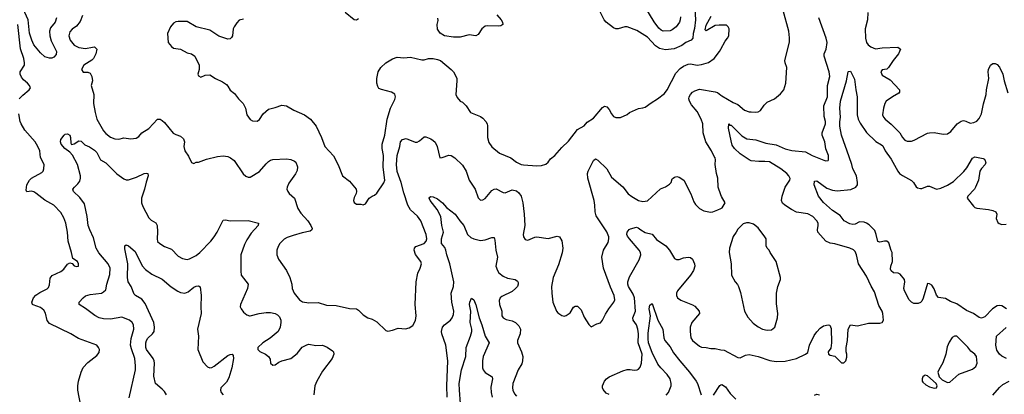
# Model space of a CAD drawing. Header units: inches. Extents: x 1843162 to 1959474, y 907081 to 1016326.
# Tile 23 of 256: x 1853786 to 1862512, y 924174 to 927492. Entities that reach past the tile are written whole.
import ezdxf

# ---------------------------------------------------------------- set-up
doc = ezdxf.new("R2010")
doc.units = ezdxf.units.IN
doc.header["$MEASUREMENT"] = 0
doc.layers.add('B8952', color=7, linetype='Continuous')
doc.layers.add('B8962', color=7, linetype='Continuous')

msp = doc.modelspace()

# ---------------------------------------------------------------- linework, layer by layer
at = {"layer": 'B8952', "color": 5}
for points, elevation in [([(1854111.6, 927510), (1854099.8, 927470), (1854060, 927420), (1854050.8, 927390), (1854053.9, 927350), (1854064.1, 927304.1), (1854111, 927210), (1854110, 927183.7), (1854090, 927160.5), (1854070, 927153), (1854050, 927153), (1854010, 927163.5), (1853970, 927197.7), (1853912.5, 927270), (1853892.9, 927310), (1853873.7, 927373.7), (1853861, 927490), (1853815.4, 927590)], 740), ([(1859768, 927590), (1859774, 927490), (1859766.6, 927413.4), (1859755.5, 927370), (1859751.3, 927330), (1859738, 927310), (1859690, 927289.3), (1859655.3, 927264.7), (1859585.3, 927234.7), (1859510, 927225.3), (1859456, 927236), (1859420.7, 927260.7), (1859350, 927337.4), (1859256.6, 927396.6), (1859170, 927429.5), (1859150, 927429.4), (1859090, 927412), (1859070, 927412), (1859050, 927420.7), (1858982.9, 927470), (1858965.6, 927490), (1858926.7, 927566.7)], 780), ([(1859642.8, 927517.2), (1859640.2, 927490), (1859633.6, 927470), (1859605.3, 927430), (1859570, 927401.3), (1859550, 927394.7), (1859490, 927391.1), (1859470, 927398.3), (1859450, 927418.3), (1859410, 927474.2), (1859334.4, 927594.4)], 760), ([(1854344, 927530), (1854323.4, 927476.6), (1854290, 927436.3), (1854250, 927407.3), (1854230, 927385.2), (1854221.1, 927350), (1854232, 927310), (1854270, 927265.3), (1854310, 927246.9), (1854370, 927238), (1854430, 927250.4), (1854450, 927250.5), (1854470.4, 927230.4), (1854461.6, 927190), (1854440.5, 927150), (1854425.5, 927134.5), (1854354, 927090), (1854334, 927050), (1854348.8, 927028.8), (1854390, 927027.7), (1854410, 927017.3), (1854424.9, 926990), (1854430.8, 926950), (1854420.5, 926910), (1854444.2, 926830), (1854440.3, 926750), (1854453.8, 926670), (1854470.3, 926610), (1854530, 926508.7), (1854550, 926484.2), (1854590, 926451.7), (1854630, 926437), (1854665.1, 926434.9), (1854710, 926446), (1854770, 926437.2), (1854817.1, 926442.9), (1854843.1, 926456.9), (1854870, 926490.8), (1854930, 926527.7), (1855008.7, 926610), (1855030, 926610.6), (1855050, 926600.7), (1855070, 926582.8), (1855147.5, 926487.5), (1855170, 926474.9), (1855210, 926462), (1855237.3, 926437.3), (1855246, 926410), (1855242, 926370), (1855248.8, 926330), (1855283.4, 926283.4), (1855310, 926226), (1855330, 926218), (1855349.3, 926230.7), (1855371, 926231), (1855442.2, 926257.8), (1855539.6, 926280.4), (1855590, 926285.2), (1855630, 926281.3), (1855654, 926270), (1855685.6, 926245.6), (1855766.7, 926126.7), (1855790, 926105.5), (1855810, 926098), (1855830, 926096.3), (1855912.1, 926147.9), (1855970, 926216.4), (1855990, 926236.4), (1856010, 926248.5), (1856030, 926253.1), (1856150, 926258.9), (1856190, 926254.6), (1856220.3, 926240.3), (1856232, 926230), (1856247.2, 926190), (1856244.2, 926155.8), (1856230, 926127.3), (1856170, 926044.5), (1856155.6, 926010), (1856154.9, 925990), (1856161.3, 925970), (1856173.5, 925953.5), (1856221.6, 925910), (1856250, 925819.1), (1856278.9, 925778.9), (1856339.5, 925710), (1856367, 925670), (1856376.7, 925643.3), (1856376.3, 925630), (1856361.3, 925618.7), (1856290, 925603.9), (1856210, 925579.7), (1856157.6, 925562.4), (1856131.3, 925548.7), (1856090.4, 925510), (1856076, 925484), (1856066.4, 925450), (1856066, 925410), (1856080.3, 925370), (1856151.8, 925270), (1856181.6, 925210), (1856197.1, 925150), (1856202, 925110), (1856218, 925070), (1856264.9, 925010), (1856292.3, 924992.3), (1856350, 924983.1), (1856430, 924987.7), (1856504.9, 924964.9), (1856590, 924961.3), (1856710, 924933), (1856770, 924930.6), (1856790, 924919.1), (1856830, 924879.3), (1856870, 924850.8), (1856910, 924841), (1856950, 924817.3), (1857030, 924738.8), (1857050, 924734.8), (1857090, 924743), (1857141.3, 924758.7), (1857204.8, 924755.2), (1857238, 924762), (1857270, 924782.8), (1857292.7, 924827.3), (1857300.5, 924870), (1857289.7, 924970), (1857299.7, 925170), (1857314.1, 925245.8), (1857335.1, 925290), (1857346, 925330), (1857340.9, 925350), (1857292.7, 925412.7), (1857281.7, 925450), (1857283.6, 925470), (1857296.9, 925483.1), (1857370, 925510.3), (1857387.4, 925530), (1857393.4, 925550), (1857389.8, 925590), (1857342.2, 925710), (1857312, 925752), (1857250, 925808.3), (1857225.9, 925850), (1857190, 925958.7), (1857166, 926050), (1857130.9, 926149.1), (1857125.6, 926210), (1857131.9, 926290), (1857155.4, 926370), (1857162.4, 926410), (1857177.6, 926430), (1857210, 926440.9), (1857290, 926408.8), (1857310, 926408.9), (1857330, 926418.4), (1857370, 926453.4), (1857385.4, 926454.6), (1857430, 926437), (1857450, 926423.1), (1857466.9, 926406.9), (1857487.2, 926370), (1857508.7, 926268.7), (1857530, 926270.4), (1857588.7, 926291.3), (1857610, 926288.9), (1857643.8, 926270), (1857710, 926204.9), (1857743.6, 926150), (1857769.2, 926070), (1857821.6, 925990), (1857850, 925913.4), (1857870, 925893), (1857890, 925896.4), (1857910, 925908.4), (1857970, 925979.5), (1857990, 925991.7), (1858010, 925992.8), (1858070, 925960.3), (1858090, 925959.5), (1858150, 925986), (1858190, 925975.3), (1858210, 925958.9), (1858231.2, 925930), (1858245, 925870), (1858258.2, 925770), (1858264, 925670), (1858248.9, 925590), (1858252.4, 925570), (1858266.3, 925546.3), (1858290, 925539.3), (1858350, 925565.5), (1858370, 925568), (1858470, 925554.9), (1858550, 925576.3), (1858570.8, 925570), (1858592.1, 925532.1), (1858599.3, 925470), (1858593.3, 925426.7), (1858560.4, 925319.6), (1858514.9, 925210), (1858500.5, 925130), (1858501.6, 925070), (1858510.7, 924990), (1858544.7, 924910), (1858554.8, 924894.8), (1858590, 924871), (1858610, 924866.8), (1858630, 924870.7), (1858663.3, 924896.7), (1858694.8, 924945.2), (1858710, 924956), (1858730, 924956), (1858762, 924922), (1858790, 924856), (1858830, 924791.3), (1858850, 924771.3), (1858902, 924798), (1858932, 924808), (1858950, 924831), (1858976.3, 924883.7), (1859007.9, 924932.1), (1859052.7, 924990), (1859059.3, 925010), (1859054.5, 925050), (1859022.3, 925122.3), (1858961.2, 925290), (1858945.2, 925390), (1858959.3, 925450), (1859001.2, 925518.8), (1859007.6, 925550), (1859006, 925570), (1858990, 925614), (1858895, 925755), (1858885.8, 925790), (1858883.4, 925850), (1858876.8, 925890), (1858821.2, 926090), (1858819.3, 926130), (1858824.2, 926150), (1858870, 926246), (1858890, 926259.3), (1858910, 926247), (1858990.3, 926170), (1859030, 926097), (1859132.5, 926012.5), (1859178.4, 925950), (1859210, 925926.4), (1859270, 925892.2), (1859310, 925881.3), (1859350, 925888.4), (1859465.7, 925994.3), (1859510, 926010.5), (1859544.9, 926035.1), (1859559.3, 926050), (1859570, 926082), (1859578, 926090), (1859590, 926098), (1859610, 926102), (1859630, 926098), (1859671.3, 926070), (1859734, 925950), (1859759.8, 925879.8), (1859775.9, 925855.9), (1859810, 925821), (1859850, 925798.8), (1859907.9, 925787.9), (1859930, 925791), (1859972.5, 925807.5), (1860000, 925820.9)], 760), ([(1855770, 927495.6), (1855732.4, 927487.6), (1855710, 927465.2), (1855687.7, 927430), (1855679.1, 927410), (1855670.7, 927350), (1855664, 927336), (1855650, 927324), (1855630, 927319.3), (1855550, 927345.1), (1855470, 927399.5), (1855348.7, 927430), (1855270, 927476), (1855190, 927476), (1855170, 927472.7), (1855150, 927462.7), (1855123.8, 927430), (1855094.8, 927370), (1855101, 927290), (1855130, 927254.8), (1855150, 927238.8), (1855210, 927230.8), (1855270, 927198.8), (1855310, 927190.7), (1855338.8, 927170), (1855376, 927090), (1855378, 927050), (1855364.7, 927010), (1855370, 926994), (1855390, 926984.7), (1855430, 927001), (1855470, 927002.8), (1855522.8, 926970), (1855583.4, 926943.4), (1855617.5, 926917.5), (1855630, 926904), (1855650, 926867.7), (1855690, 926837.3), (1855725.5, 926790), (1855767.7, 926750), (1855787.7, 926710), (1855799.3, 926650), (1855830, 926607.7), (1855850, 926596.3), (1855890, 926594.8), (1855912.1, 926607.9), (1855942.5, 926657.5), (1855990, 926700.7), (1856050, 926713.4), (1856110, 926734), (1856150, 926730.6), (1856216, 926690), (1856310, 926650.6), (1856362, 926610), (1856414.9, 926550), (1856461.6, 926450), (1856490.4, 926370), (1856566.2, 926286.2), (1856607.9, 926207.9), (1856646.8, 926110), (1856710, 926062.8), (1856766.8, 925990), (1856770.8, 925970), (1856767.1, 925952.9), (1856750, 925918), (1856744, 925890), (1856750, 925872), (1856770, 925858), (1856810, 925858), (1856830, 925852), (1856850, 925862), (1856882, 925910), (1856909.5, 925930.5), (1856930, 925938.8), (1856950, 925956), (1857012.9, 926047.1), (1857021.3, 926070), (1857006.2, 926186.2), (1857010.7, 926290), (1856999.8, 926350), (1856999.2, 926390), (1857023, 926470), (1857042.9, 926610), (1857071.8, 926708.2), (1857110, 926784.7), (1857117.2, 926810), (1857112.1, 926832.1), (1857082, 926850), (1856993.4, 926873.4), (1856970, 926883.7), (1856960.1, 926900.1), (1856951.5, 926930), (1856952.2, 926972.2), (1856963.1, 927030), (1856987.4, 927070), (1857029.7, 927110), (1857090, 927146.9), (1857130, 927159), (1857190, 927154.3), (1857250, 927159), (1857350, 927136.4), (1857370, 927135.5), (1857410, 927147.3), (1857450, 927147.3), (1857490, 927140.7), (1857516, 927130), (1857610, 927052), (1857630.6, 927030.6), (1857650, 926992), (1857658.8, 926970), (1857660.7, 926950), (1857651.1, 926831.1), (1857662, 926802), (1857690, 926772), (1857710, 926762), (1857742, 926730), (1857782, 926670), (1857870, 926633.4), (1857890, 926620.5), (1857917.6, 926590), (1857928.7, 926570), (1857931.5, 926551.5), (1857931.8, 926450), (1857944.8, 926404.8), (1857970, 926365.5), (1858038.8, 926310), (1858138.8, 926270), (1858190.3, 926230.3), (1858230, 926210.4), (1858250, 926205.5), (1858370, 926197.1), (1858410, 926200.5), (1858447.7, 926212.3), (1858469.7, 926230.3), (1858490, 926260.7), (1858530, 926290.5), (1858590, 926360.7), (1858650, 926417.1), (1858730, 926519.1), (1858787.6, 926552.4), (1858814.3, 926585.7), (1858870, 926620.3), (1858950, 926716), (1858970, 926726), (1858990, 926721), (1859010, 926698), (1859030, 926658), (1859050, 926636), (1859070, 926624.7), (1859110, 926624.7), (1859168.9, 926651.1), (1859189.3, 926670.7), (1859270, 926706.8), (1859310, 926710.5), (1859330, 926717.1), (1859383.2, 926756.8), (1859439.6, 926790), (1859501.8, 926838.2), (1859524.7, 926870), (1859600.4, 927019.6), (1859638.7, 927061.3), (1859670, 927082), (1859710, 927097.3), (1859730, 927100.7), (1859790, 927090.6), (1859830, 927095.5), (1859890, 927113.4), (1859940.9, 927150), (1859989.5, 927210), (1860000, 927229.9)], 780), ([(1856790, 927500.9), (1856770, 927489.4), (1856750, 927492), (1856670, 927556.9)], 780), ([(1858015.8, 927535.8), (1858054.4, 927490), (1858065.5, 927470), (1858066.8, 927450), (1858050, 927438), (1858026.4, 927433.6), (1857930, 927436.9), (1857910, 927433.6), (1857881.6, 927410), (1857850, 927360.9), (1857830, 927349.6), (1857770, 927358.9), (1857690, 927336.3), (1857630, 927336.3), (1857549.6, 927349.6), (1857512.5, 927372.5), (1857489.6, 927409.6), (1857486.6, 927450), (1857494.5, 927485.5), (1857492.8, 927507.2)], 780), ([(1860000, 927444.9), (1859985.2, 927445.2), (1859950, 927439.5), (1859870, 927394), (1859862.5, 927402.5), (1859870, 927444.7), (1859915.1, 927525)], 780), ([(1853782.7, 926790), (1853815.3, 926824.7), (1853869, 926870), (1853881.2, 926890), (1853873.2, 926910), (1853856, 926930), (1853819.8, 926959.8), (1853801.8, 926981.8), (1853789.7, 927010), (1853789.7, 927030.3), (1853827.6, 927090), (1853829.6, 927110), (1853822, 927150), (1853793.9, 927233.9), (1853770.4, 927450.4)], 760), ([(1860000, 925941.3), (1859975.3, 926010), (1859973.2, 926090), (1859961.2, 926130), (1859948.9, 926211.1), (1859954, 926250), (1859948.7, 926270), (1859940.1, 926280.1), (1859918, 926330), (1859866, 926410), (1859844.7, 926490), (1859839.3, 926570), (1859826.8, 926610), (1859790, 926679.7), (1859738.9, 926738.9), (1859721, 926770), (1859717.5, 926790), (1859720.2, 926810), (1859730, 926828.8), (1859750, 926850.2), (1859770, 926863.5), (1859810, 926876), (1859950, 926853.8), (1859970, 926846), (1860000, 926823.9)], 760), ([(1854329.4, 924070.6), (1854301.6, 924210), (1854300.7, 924250), (1854307.6, 924290), (1854331.5, 924370), (1854349.8, 924410.2), (1854390, 924456.3), (1854470, 924518.8), (1854490, 924544.7), (1854492.7, 924570), (1854485.2, 924590), (1854468.7, 924610), (1854308.3, 924668.3), (1854239, 924710), (1854050, 924800.4), (1854029.2, 924829.2), (1854013.4, 924893.4), (1853999.1, 924919.1), (1853970, 924943.9), (1853905.3, 924965.3), (1853899.5, 924970), (1853895.1, 924990), (1853909.7, 925030), (1853928.9, 925051.1), (1853963.9, 925076.1), (1854030, 925108.9), (1854040, 925120), (1854050, 925144.7), (1854057.1, 925202.9), (1854074.3, 925225.7), (1854150, 925260.7), (1854176.1, 925283.9), (1854210, 925326), (1854230, 925338), (1854250, 925334), (1854270, 925312), (1854290, 925304.7), (1854306, 925310), (1854308, 925330), (1854298, 925350), (1854258, 925378), (1854246.6, 925430), (1854215.1, 925530), (1854209.7, 925610), (1854194.3, 925690), (1854176.6, 925736.6), (1854150, 925783.7), (1854089.5, 925850), (1854010, 925895), (1853930, 925956.1), (1853910, 925968.6), (1853890, 925973.3), (1853850, 925967), (1853842.6, 925982.6), (1853849.8, 926030), (1853872.8, 926070), (1853890, 926087.2), (1853982.5, 926137.5), (1853993.2, 926150), (1854000.9, 926170), (1854003.7, 926210), (1853971, 926271), (1853963.1, 926330), (1853946, 926370), (1853922, 926410), (1853833, 926513), (1853798.3, 926570), (1853789.7, 926590), (1853778.8, 926658.8)], 760), ([(1854756.4, 924143.6), (1854811, 924390), (1854813.5, 924426.5), (1854807.8, 924490), (1854776.1, 924576.1), (1854768.8, 924610), (1854772.7, 924667.3), (1854798, 924750), (1854796, 924790), (1854782.4, 924810), (1854758, 924830), (1854690, 924856.3), (1854590, 924839.5), (1854530, 924842.4), (1854491.2, 924851.2), (1854451.8, 924871.8), (1854370, 924934.5), (1854312.7, 924970), (1854312.3, 924990), (1854347.3, 925030), (1854370, 925047), (1854410, 925057.3), (1854509.7, 925070.3), (1854530, 925081.3), (1854550, 925100.5), (1854558.9, 925150), (1854585.6, 925234.4), (1854588.5, 925290), (1854570.6, 925330), (1854487.6, 925427.6), (1854463.2, 925470), (1854441.5, 925561.5), (1854407.4, 925630), (1854393.7, 925670), (1854383.4, 925750), (1854360, 925860), (1854318.2, 925918.2), (1854262.4, 925970), (1854258.4, 925990), (1854272, 926010), (1854302.2, 926037.8), (1854317.8, 926062.2), (1854325.1, 926090), (1854323.8, 926110), (1854299.8, 926210), (1854252.8, 926292.8), (1854230, 926319.6), (1854187.6, 926350), (1854153.6, 926390), (1854147.3, 926410), (1854152, 926430), (1854179.3, 926470), (1854190, 926478), (1854210, 926482.4), (1854230.2, 926470.2), (1854236, 926450), (1854238, 926398), (1854246.4, 926386.4), (1854270, 926394), (1854310, 926419.3), (1854330, 926415.5), (1854364.1, 926384.1), (1854406.2, 926366.2), (1854450, 926337.3), (1854470, 926317.3), (1854503, 926250), (1854550, 926223.8), (1854648.3, 926128.3), (1854710, 926083.1), (1854730, 926074.4), (1854750, 926075.3), (1854821.6, 926098.4), (1854890.5, 926130.5), (1854910, 926134), (1854922, 926130), (1854924, 926110), (1854905.8, 926054.2), (1854893.5, 925990), (1854866.7, 925910), (1854866.7, 925870), (1854876.6, 925836.6), (1854930, 925736.5), (1854950, 925717.3), (1854991.7, 925691.7), (1855004.9, 925670), (1855007.6, 925612.4), (1855003.8, 925550), (1855008.8, 925528.8), (1855028.8, 925508.8), (1855070, 925482), (1855130, 925460.7), (1855190, 925398.8), (1855230, 925377.3), (1855270, 925367.3), (1855290, 925373.4), (1855350, 925403.7), (1855382.9, 925430), (1855479.7, 925530), (1855510.6, 925569.5), (1855536.8, 925610), (1855590, 925715.5), (1855610, 925720.3), (1855650.2, 925710.2), (1855810, 925714.6), (1855902, 925690), (1855900.7, 925670), (1855838, 925602), (1855798.6, 925541.4), (1855778.1, 925501.9), (1855747, 925410), (1855745.4, 925265.4), (1855750.2, 925230.2), (1855812.2, 925150), (1855804.2, 925110), (1855743.1, 924970), (1855740.4, 924950), (1855748, 924930), (1855770, 924902), (1855798.7, 924878.7), (1855822, 924870), (1855830, 924868.5), (1855908.7, 924890), (1855970, 924897.4), (1856010, 924897.6), (1856050, 924888.4), (1856070, 924879.3), (1856090, 924860.7), (1856100.3, 924830), (1856101.7, 924810), (1856095.3, 924770), (1856077.4, 924730), (1856006.3, 924670), (1855940.2, 924630), (1855896.4, 924590), (1855895.5, 924570), (1855914.4, 924554.4), (1855965.5, 924530), (1855990.2, 924510.2), (1856006.3, 924486.3), (1856008.9, 924450), (1856030, 924433), (1856050, 924436.3), (1856081.5, 924458.5), (1856110, 924471.8), (1856190, 924492), (1856243.7, 924536.3), (1856290, 924590.5), (1856330, 924613.4), (1856350, 924617.1), (1856410, 924606.5), (1856470, 924608.9), (1856510, 924593.1), (1856559.4, 924559.4), (1856566.4, 924550), (1856568.8, 924530), (1856554.7, 924490), (1856470, 924378), (1856419.6, 924290), (1856402.4, 924250), (1856391.6, 924170)], 740), ([(1857575.5, 924150), (1857570.4, 924250), (1857581.7, 924470), (1857562.4, 924610), (1857526.3, 924710), (1857523.7, 924730), (1857532.5, 924770), (1857552, 924790), (1857605.3, 924830), (1857618.7, 924850), (1857630, 924881), (1857634, 924910), (1857615, 924990), (1857609.7, 925070), (1857630, 925127.7), (1857632.5, 925170), (1857599.3, 925330), (1857571.9, 925410), (1857563.7, 925450), (1857553.1, 925473.1), (1857524.8, 925510), (1857524.1, 925550), (1857542, 925610), (1857526, 925670), (1857517.4, 925750), (1857484.8, 925810), (1857424, 925890), (1857414.5, 925910), (1857420.1, 925919.9), (1857430, 925925.5), (1857450, 925922.6), (1857490, 925906.7), (1857533.7, 925870), (1857570, 925828.9), (1857645.7, 925770), (1857686.5, 925710), (1857721.5, 925670), (1857754.9, 925590), (1857783.1, 925563.1), (1857810, 925550.3), (1857870, 925537.6), (1857910, 925542), (1857970, 925562.4), (1857990, 925562.8), (1857998.3, 925538.3), (1858004.7, 925450), (1858020.3, 925390), (1858006.4, 925310), (1858019.3, 925270), (1858033, 925250), (1858070, 925219.5), (1858110, 925203.1), (1858176, 925190), (1858197.4, 925177.4), (1858204.1, 925164.1), (1858204.9, 925150), (1858196.5, 925130), (1858180.3, 925110), (1858150, 925084.8), (1858058.4, 925041.6), (1858044.4, 925030), (1858034.4, 925005.6), (1858039.2, 924970), (1858060.2, 924910), (1858060.3, 924870), (1858070.2, 924850.2), (1858096.9, 924836.9), (1858150, 924823.8), (1858179.5, 924810), (1858210, 924780.9), (1858224.1, 924750), (1858221, 924710), (1858197.3, 924650), (1858196.5, 924630), (1858234.4, 924550), (1858244.2, 924510), (1858243.2, 924470), (1858234.9, 924445.1), (1858204.2, 924390), (1858156.9, 924270), (1858152.7, 924232.7), (1858157.4, 924210), (1858170, 924179.1), (1858190, 924156.4)], 740), ([(1859011.7, 924171.7), (1858984.4, 924184.4), (1858957.4, 924217.4), (1858952.2, 924230), (1858952, 924250), (1858968.2, 924291.8), (1858987.5, 924312.5), (1859011.4, 924328.6), (1859130, 924381.5), (1859170, 924394.3), (1859195.1, 924395.1), (1859232.9, 924387.1), (1859259, 924390), (1859270, 924396.3), (1859284.7, 924415.3), (1859297.7, 924450), (1859302.5, 924530), (1859267.1, 924630), (1859270.7, 924710), (1859263.9, 924750), (1859253.5, 924790), (1859223.7, 924830), (1859221, 924850), (1859243, 924910), (1859234.6, 925030), (1859222.1, 925062.1), (1859182.1, 925130), (1859174.9, 925150), (1859175, 925170), (1859190, 925215.8), (1859275, 925365), (1859289.8, 925410), (1859286.5, 925430), (1859275.7, 925450), (1859190, 925549.8), (1859174.1, 925574.1), (1859168.1, 925590), (1859170.6, 925610), (1859186.8, 925633.2), (1859199, 925641), (1859253.5, 925653.5), (1859268.3, 925648.3), (1859290.4, 925630), (1859330, 925607.8), (1859390, 925592.9), (1859430, 925545.3), (1859513.7, 925490), (1859545.7, 925450), (1859590, 925377.3), (1859606.9, 925366.9), (1859630, 925368.2), (1859670, 925381.6), (1859710, 925388), (1859730, 925386), (1859750.2, 925370.2), (1859766.5, 925330), (1859769, 925310), (1859759.1, 925270), (1859732.4, 925230), (1859617, 925090), (1859607.4, 925070), (1859607.6, 925050), (1859617, 925030), (1859646.8, 925006.8), (1859747.7, 924967.7), (1859770, 924954.3), (1859808, 924910), (1859810.4, 924890), (1859742.3, 924810), (1859728.9, 924770), (1859727.4, 924730), (1859735.4, 924675.4), (1859750, 924650.6), (1859810, 924600.7), (1859830, 924590.6), (1859870, 924588.4), (1859910, 924579.3), (1859950, 924578.7), (1860000, 924569.4)], 740), ([(1855086.2, 924170), (1855070, 924199.1), (1855050, 924220.4), (1854989.7, 924270), (1854974.1, 924334.1), (1854981.8, 924450), (1854979.3, 924470), (1854969.8, 924490), (1854911.1, 924570), (1854904.2, 924590), (1854903.8, 924630), (1854908.7, 924650), (1854920.4, 924670), (1854963.9, 924710), (1854978, 924730), (1854982, 924770), (1854975.6, 924810), (1854898.8, 924978.8), (1854870, 925016.2), (1854813.2, 925050), (1854802, 925062), (1854774, 925130), (1854747.6, 925170), (1854741.3, 925210), (1854744.4, 925330), (1854717.2, 925462.8), (1854718, 925490), (1854730, 925498), (1854750, 925490.7), (1854810, 925439.1), (1854872.8, 925312.8), (1854900.4, 925280.4), (1854957.3, 925237.3), (1855050, 925193), (1855127.2, 925127.2), (1855186.4, 925086.4), (1855210, 925076.9), (1855250, 925071.3), (1855278.5, 925081.5), (1855330, 925122.4), (1855350, 925130.5), (1855370, 925134.8), (1855386, 925126), (1855394.4, 925050), (1855390.3, 924950), (1855395.3, 924890), (1855361.5, 924750), (1855371.1, 924690), (1855365.5, 924570), (1855410, 924461.3), (1855450, 924417), (1855470, 924407.6), (1855490, 924411.6), (1855510, 924422.3), (1855630, 924518.4), (1855650, 924528), (1855670, 924530.6), (1855677.6, 924517.6), (1855679.5, 924490), (1855665.6, 924410), (1855638.6, 924321.4), (1855618.1, 924281.9), (1855569.3, 924230), (1855566.2, 924210), (1855571.7, 924190), (1855588.8, 924170)], 720), ([(1857692.7, 924092.7), (1857682.4, 924210), (1857681.8, 924270), (1857702, 924390), (1857739.8, 924510), (1857741.7, 924590), (1857782.4, 924690), (1857792.8, 924730), (1857794, 924750), (1857778.6, 924810), (1857783.5, 924910), (1857773.3, 924970), (1857774, 924990), (1857790, 925026), (1857810, 925011), (1857830, 924966), (1857859, 924850), (1857881.6, 924790), (1857910.2, 924690.2), (1857947.2, 924630), (1857894.4, 924510), (1857886.8, 924470), (1857887.2, 924407.2), (1857892.2, 924390), (1857910, 924366.7), (1857974, 924330), (1857975.6, 924310), (1857962.2, 924237.8), (1857963.5, 924190), (1857972.9, 924150)], 720), ([(1859515, 924165), (1859535.8, 924190), (1859560.8, 924250), (1859561.1, 924270), (1859550, 924311.1), (1859524.8, 924350), (1859467.3, 924407.3), (1859440.6, 924440.6), (1859390, 924544.2), (1859359.6, 924630), (1859355.6, 924664.5), (1859357, 924717), (1859376.3, 924870), (1859363.5, 924930), (1859370, 924964.7), (1859390, 924978), (1859440.3, 924830), (1859487, 924750), (1859494.7, 924674.7), (1859504.6, 924650), (1859550, 924594.4), (1859581.4, 924541.4), (1859635.8, 924470), (1859721.4, 924370), (1859782.3, 924290), (1859793, 924270), (1859826.8, 924170)], 720), ([(1859934, 924166), (1859990, 924252.2), (1860000, 924256.7)], 720)]:
    msp.add_lwpolyline(points, dxfattribs=dict(at, elevation=elevation))
at = {"layer": 'B8962', "color": 5}
for points, elevation in [([(1860000, 926823.9), (1860010, 926816.5), (1860110, 926758.9), (1860150, 926741.6), (1860210, 926690.7), (1860250, 926674.8), (1860270, 926677.3), (1860310, 926673), (1860330, 926675.5), (1860350, 926687.3), (1860384.9, 926735.1), (1860410, 926760.7), (1860475.3, 926790), (1860530, 926836), (1860557.2, 926870), (1860577.2, 926930), (1860586, 927070), (1860569.2, 927110), (1860566, 927130), (1860607.9, 927292.1), (1860609.7, 927330.4), (1860602, 927390), (1860553, 927573)], 760), ([(1860000, 924569.4), (1860030, 924563.9), (1860150, 924499.3), (1860170, 924498), (1860218.4, 924521.6), (1860250, 924526), (1860330, 924510.4), (1860433, 924473), (1860490, 924466), (1860570, 924468.9), (1860670, 924492.4), (1860749.8, 924530.2), (1860770, 924544.2), (1860786.2, 924610), (1860826.3, 924693.7), (1860850, 924727), (1860880.7, 924759.3), (1860910, 924781.3), (1860950.5, 924790.5), (1860965.2, 924785.2), (1860976.7, 924756.7), (1860980.3, 924630), (1860975.8, 924584.2), (1860950.5, 924550), (1860954, 924530), (1860970, 924521.3), (1861010.5, 924510.5), (1861070, 924452), (1861090, 924452), (1861108.9, 924471.1), (1861116.5, 924503.5), (1861116, 924530), (1861109.2, 924550), (1861109.2, 924590), (1861121.2, 924650), (1861128.7, 924750), (1861148, 924790), (1861210, 924780.7), (1861310, 924804.9), (1861410, 924803.1), (1861430, 924810.6), (1861442.4, 924830), (1861436.9, 924890), (1861429.6, 924910), (1861399.5, 924959.5), (1861361.8, 925081.8), (1861332, 925132), (1861290, 925220.9), (1861220.9, 925330), (1861202.4, 925410), (1861190, 925439.5), (1861174.3, 925454.3), (1861143.7, 925470), (1861010, 925507.4), (1860970, 925513.1), (1860931, 925530), (1860858.3, 925610), (1860855.6, 925630), (1860863.1, 925670), (1860862, 925690), (1860850.9, 925710), (1860814, 925750), (1860770, 925772.2), (1860670, 925787.9), (1860626.9, 925810), (1860565.6, 925850), (1860547.1, 925867.1), (1860536.9, 925890), (1860543.9, 925930), (1860570, 926008), (1860611.3, 926070), (1860615.3, 926084.7), (1860603.8, 926110), (1860583.8, 926130), (1860532.1, 926172.1), (1860430, 926232), (1860390, 926237.3), (1860335.8, 926235.8), (1860270, 926243.1), (1860250, 926249.8), (1860170, 926305.3), (1860119.7, 926350), (1860100.9, 926380.9), (1860090, 926419), (1860067.7, 926532.3), (1860070, 926570.5), (1860078.8, 926558.8), (1860090, 926557), (1860185, 926465), (1860230, 926437.3), (1860310, 926426.9), (1860397.7, 926397.7), (1860490, 926385), (1860570, 926349.4), (1860630, 926333.5), (1860750, 926322.5), (1860810, 926288.3), (1860912.1, 926247.9), (1860930, 926241.6), (1860950, 926244), (1860954.5, 926250), (1860954.3, 926290), (1860929.7, 926349.7), (1860920.8, 926410), (1860897.9, 926470), (1860896.8, 926490), (1860926.3, 926570), (1860927.2, 926590), (1860915.9, 926635.9), (1860912.6, 926730), (1860943.9, 926810), (1860944.5, 926910), (1860966, 926990), (1860959.9, 927030), (1860915.5, 927170), (1860915.3, 927190), (1860932.5, 927230), (1860943.2, 927290), (1860933.2, 927330), (1860869.8, 927510)], 740), ([(1861303.9, 927556.1), (1861298.3, 927490), (1861278.6, 927410), (1861280.9, 927330), (1861291.6, 927291.6), (1861306.2, 927270), (1861330, 927252.3), (1861370, 927233.1), (1861430, 927244.5), (1861569.1, 927249.1), (1861591.7, 927230), (1861574, 927190), (1861526.4, 927130), (1861486.3, 927070), (1861470, 927055.6), (1861430, 927049.3), (1861417.1, 927030), (1861430, 927001.6), (1861500.9, 926960.9), (1861583.8, 926870), (1861583.8, 926850), (1861577.1, 926842.9), (1861520.5, 926810), (1861466, 926770), (1861452.7, 926750), (1861440.4, 926710), (1861433, 926650), (1861440.5, 926630), (1861456.3, 926610), (1861510, 926566.4), (1861587, 926490), (1861610, 926448), (1861630, 926424.2), (1861650, 926416), (1861690, 926416.9), (1861714.5, 926425.5), (1861830, 926486.3), (1861850, 926491.4), (1861890, 926491.7), (1861970, 926478), (1862010, 926482), (1862038.3, 926501.7), (1862095.1, 926570), (1862130, 926594.9), (1862150, 926598), (1862170, 926593.4), (1862210, 926574.8), (1862241, 926581), (1862270, 926594.8), (1862290, 926616), (1862310, 926658), (1862326.3, 926746.3), (1862351.1, 926828.9), (1862355, 926870), (1862375.6, 926970), (1862368.4, 927030), (1862371.8, 927050), (1862390, 927090.8), (1862410, 927104), (1862430, 927104.9), (1862450, 927095.5), (1862470, 927070.6), (1862498.3, 927010), (1862510.3, 926950.4), (1862543.4, 926843.4)], 740), ([(1860000, 927229.9), (1860038, 927302), (1860059.5, 927330), (1860069.5, 927350), (1860072.3, 927410), (1860064, 927430), (1860050, 927444), (1860000, 927444.9)], 780), ([(1862531.2, 924930), (1862490, 924958.7), (1862470, 924962), (1862450, 924957.5), (1862406.3, 924930), (1862340.8, 924859.2), (1862310, 924848.5), (1862290, 924855), (1862239.8, 924890), (1862177.8, 924917.8), (1862090, 924975.4), (1862035, 924995), (1861990, 925021.6), (1861930, 925031.7), (1861911, 925051), (1861890, 925107), (1861870, 925139.5), (1861850, 925153.2), (1861830, 925155.3), (1861794.3, 925025.7), (1861781.2, 924998.8), (1861770, 924987.3), (1861750, 924979.6), (1861710, 924979.6), (1861690, 924989.5), (1861670, 925009.5), (1861626.4, 925090), (1861621.5, 925110), (1861631.6, 925170), (1861627.2, 925190), (1861590, 925239.6), (1861570, 925246.6), (1861529.2, 925250), (1861510, 925269.2), (1861504, 925284), (1861505.1, 925310), (1861520.9, 925350), (1861517.6, 925430), (1861508.1, 925448.1), (1861490, 925514.7), (1861470, 925530.8), (1861450, 925530.9), (1861410, 925520.4), (1861390, 925526.3), (1861377.6, 925590), (1861363.8, 925623.8), (1861315.9, 925675.9), (1861291.4, 925691.4), (1861270, 925698.2), (1861230, 925700.4), (1861190, 925682.6), (1861170, 925679.1), (1861144.5, 925684.5), (1861094, 925710), (1861057.2, 925757.2), (1860990, 925802.6), (1860910, 925872.8), (1860866.6, 925930), (1860826, 926030), (1860830, 926061), (1860850, 926064.4), (1860940.6, 926000.6), (1860990, 925983.2), (1861030, 925975.6), (1861151.3, 925988.7), (1861195.6, 926010), (1861209.7, 926030), (1861211.2, 926050), (1861201.5, 926110), (1861168.3, 926170), (1861160.4, 926210), (1861138, 926278), (1861069.1, 926469.1), (1861053.6, 926550), (1861053.3, 926586.7), (1861061.4, 926630), (1861054.8, 926710), (1861061.5, 926770), (1861113.3, 926950), (1861127.3, 927030), (1861130, 927034.8), (1861150, 927036), (1861184.4, 926964.4), (1861195.5, 926870), (1861208.4, 926810), (1861208.7, 926648.7), (1861217.8, 926610), (1861235.1, 926575.1), (1861290, 926493.1), (1861372.8, 926412.8), (1861424.6, 926384.6), (1861434.7, 926374.7), (1861456.5, 926330), (1861510, 926256.4), (1861568.4, 926150), (1861583.9, 926130), (1861610, 926111), (1861690, 926067.2), (1861708.1, 926050), (1861730, 926012.2), (1861742.8, 926002.8), (1861770, 925995.8), (1861782.6, 925997.4), (1861830, 926016.4), (1861850, 926017.1), (1861912.4, 925992.4), (1861950, 926001.3), (1862010, 926026), (1862061.1, 926058.9), (1862153.4, 926146.6), (1862179.5, 926180.5), (1862230, 926265.5), (1862250, 926277.1), (1862323.8, 926263.8), (1862335.8, 926255.8), (1862343.4, 926243.4), (1862347.7, 926230), (1862342, 926210), (1862310, 926175.1), (1862295.3, 926150), (1862283.7, 926070), (1862258, 926010), (1862247.2, 925990), (1862190.3, 925930), (1862183.1, 925910), (1862239.9, 925839.9), (1862250.6, 925830), (1862270, 925822), (1862372, 925810), (1862410, 925802), (1862438, 925790), (1862446, 925770), (1862440.5, 925730), (1862455.6, 925695.6), (1862466.4, 925686.4), (1862490, 925679.5), (1862530, 925680.3)], 720), ([(1860000, 925820.9), (1860012.9, 925827.1), (1860038, 925870), (1860005.6, 925925.6), (1860000, 925941.3)], 760), ([(1862530.2, 924489.8), (1862490, 924511.5), (1862469.9, 924530), (1862446.5, 924566.5), (1862437.7, 924610), (1862443.2, 924690), (1862530, 924765.7)], 720), ([(1862410, 924165.8), (1862470, 924235.6), (1862498.3, 924261.7), (1862556.3, 924290)], 720), ([(1860000, 924256.7), (1860010, 924261.3), (1860040.7, 924240.7), (1860081.4, 924181.4), (1860132, 924130)], 720), ([(1860830, 924167.7), (1860850, 924176.3), (1860873, 924170)], 720)]:
    msp.add_lwpolyline(points, dxfattribs=dict(at, elevation=elevation))
for points, elevation in [([(1860226, 925694), (1860196.9, 925683.1), (1860150, 925638), (1860136, 925610), (1860108.3, 925571.7), (1860077.3, 925470), (1860073.4, 925430), (1860090.5, 925330), (1860094.8, 925230), (1860126.8, 925170), (1860147.9, 925147.9), (1860157.3, 925130), (1860174.6, 925074.6), (1860210.2, 924910.2), (1860238.4, 924858.4), (1860285.2, 924805.2), (1860330, 924772.2), (1860370, 924750.4), (1860410, 924742), (1860450, 924746), (1860477, 924770), (1860502, 924850), (1860504.7, 924890), (1860494.3, 924974.3), (1860493.5, 925070), (1860505, 925130), (1860528, 925190), (1860527.8, 925210), (1860491.7, 925351.7), (1860437.2, 925430), (1860429, 925450), (1860409.3, 925470), (1860401.2, 925490), (1860401.2, 925550), (1860389.2, 925570), (1860330, 925649.2), (1860290, 925681.2), (1860250, 925693.2)], 760), ([(1862090, 924689.2), (1862070, 924689.2), (1862050, 924676), (1862022.9, 924637.1), (1862005.5, 924594.5), (1861992.7, 924530), (1861968.5, 924451.5), (1861930.7, 924390), (1861924, 924370), (1861936.3, 924330), (1861962.6, 924302.6), (1862010, 924279.3), (1862030, 924283), (1862108.1, 924351.9), (1862230, 924396.3), (1862259.1, 924420.9), (1862272.7, 924450), (1862264.5, 924510), (1862252.3, 924530), (1862216.3, 924556.3), (1862190, 924592.3)], 740), ([(1861810, 924342.7), (1861801.1, 924338.9), (1861791, 924330), (1861782.8, 924310), (1861784.7, 924290), (1861790, 924282), (1861818, 924258), (1861850, 924238.8), (1861890, 924227.3), (1861910, 924232), (1861916, 924250), (1861909.2, 924270), (1861830, 924338)], 740)]:
    msp.add_lwpolyline(points, close=True, dxfattribs=dict(at, elevation=elevation))

doc.saveas('drawing.dxf')
